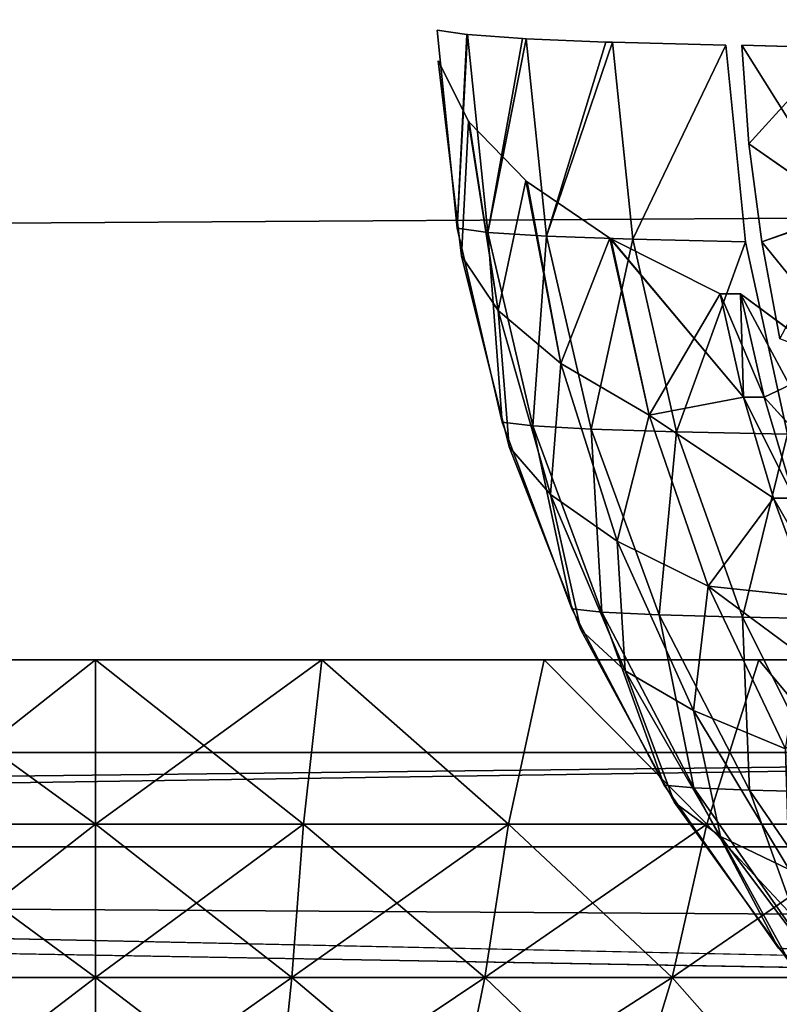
# Model space of a CAD drawing. Header units: millimetres. Extents: x -125 to 125, y -4 to 54.
# Tile 209 of 256: x 71.653 to 72.627, y -1.323 to -0.06. Entities that reach past the tile are written whole.
import ezdxf

# ---------------------------------------------------------------- set-up
doc = ezdxf.new("R2010")
doc.units = ezdxf.units.MM
doc.header["$LTSCALE"] = 65.185185
for name, color, linetype in [('10', 7, 'CONTINUOUS'), ('103', 7, 'CONTINUOUS'), ('104', 7, 'CONTINUOUS'), ('169', 7, 'CONTINUOUS'), ('171', 7, 'CONTINUOUS'), ('173', 7, 'CONTINUOUS'), ('175', 7, 'CONTINUOUS'), ('209', 7, 'CONTINUOUS'), ('210', 7, 'CONTINUOUS'), ('24', 7, 'CONTINUOUS'), ('8', 7, 'CONTINUOUS'), ('83', 7, 'CONTINUOUS'), ('84', 7, 'CONTINUOUS'), ('85', 7, 'CONTINUOUS'), ('91', 7, 'CONTINUOUS'), ('92', 7, 'CONTINUOUS'), ('95', 7, 'CONTINUOUS'), ('96', 7, 'CONTINUOUS'), ('97', 7, 'CONTINUOUS')]:
    doc.layers.add(name, color=color, linetype=linetype)

msp = doc.modelspace()

# ---------------------------------------------------------------- linework, layer by layer
at = {"layer": '10', "color": 7, "linetype": 'Continuous'}
for points in [[(123.901, 0, -124.9), (-123.8345, -1.5218, -124.8336), (-123.901, 0, -124.9), (123.901, 0, -124.9)], [(123.8345, -1.5218, -124.8336), (-123.8345, -1.5218, -124.8336), (123.901, 0, -124.9), (123.8345, -1.5218, -124.8336)]]:
    msp.add_3dface(points, dxfattribs=at)
at = {"layer": '103', "color": 7, "linetype": 'Continuous'}
for points in [[(72.7128, -0.3064, -111.0149), (72.579, -0.0927, -110.8133), (72.6988, -0.0962, -111.0327), (72.7128, -0.3064, -111.0149)], [(72.588, -0.2193, -110.8092), (72.579, -0.0927, -110.8133), (72.7128, -0.3064, -111.0149), (72.588, -0.2193, -110.8092)], [(72.6043, -0.3451, -110.8016), (72.588, -0.2193, -110.8092), (72.7128, -0.3064, -111.0149), (72.6043, -0.3451, -110.8016)], [(72.7398, -0.5125, -110.9765), (72.6043, -0.3451, -110.8016), (72.7128, -0.3064, -111.0149), (72.7398, -0.5125, -110.9765)], [(72.6277, -0.4694, -110.7906), (72.6043, -0.3451, -110.8016), (72.7398, -0.5125, -110.9765), (72.6277, -0.4694, -110.7906)]]:
    msp.add_3dface(points, dxfattribs=at)
at = {"layer": '104', "color": 7, "linetype": 'Continuous'}
for points in [[(72.5773, -0.4119, -107.5263), (72.6075, -0.5442, -107.5388), (72.6983, -0.5014, -107.3253), (72.5773, -0.4119, -107.5263)], [(72.6983, -0.5014, -107.3253), (72.6075, -0.5442, -107.5388), (72.7083, -0.6555, -107.4049), (72.6983, -0.5014, -107.3253)], [(72.6075, -0.5442, -107.5388), (72.6459, -0.674, -107.5547), (72.7083, -0.6555, -107.4049), (72.6075, -0.5442, -107.5388)]]:
    msp.add_3dface(points, dxfattribs=at)
at = {"layer": '169', "color": 7, "linetype": 'Continuous'}
for points in [[(62.823, -1, 120.2489), (74.2453, -1, 120.3086), (66.1366, -1.1213, 120.3865), (62.823, -1, 120.2489)], [(66.1366, -1.1213, 120.3865), (74.2453, -1, 120.3086), (76.9202, -1.1213, 120.4454), (66.1366, -1.1213, 120.3865)]]:
    msp.add_3dface(points, dxfattribs=at)
at = {"layer": '171', "color": 7, "linetype": 'Continuous'}
for points in [[(74.2453, -1, -120.3086), (62.823, -1, -120.2489), (63.8441, -1.1213, -120.3751), (74.2453, -1, -120.3086)], [(75.1326, -1.1213, -120.435), (74.2453, -1, -120.3086), (63.8441, -1.1213, -120.3751), (75.1326, -1.1213, -120.435)]]:
    msp.add_3dface(points, dxfattribs=at)
at = {"layer": '173', "color": 7, "linetype": 'Continuous'}
for points in [[(63.8441, -1.1213, -120.3751), (54.7257, -1.3455, -120.5847), (76.6158, -1.3455, -120.6944), (63.8441, -1.1213, -120.3751)], [(75.1326, -1.1213, -120.435), (63.8441, -1.1213, -120.3751), (76.6158, -1.3455, -120.6944), (75.1326, -1.1213, -120.435)]]:
    msp.add_3dface(points, dxfattribs=at)
at = {"layer": '175', "color": 7, "linetype": 'Continuous'}
for points in [[(66.1366, -1.1213, 120.3865), (76.6158, -1.3455, 120.6944), (54.7257, -1.3455, 120.5847), (66.1366, -1.1213, 120.3865)], [(66.1366, -1.1213, 120.3865), (76.9202, -1.1213, 120.4454), (76.6158, -1.3455, 120.6944), (66.1366, -1.1213, 120.3865)]]:
    msp.add_3dface(points, dxfattribs=at)
at = {"layer": '209', "color": 7, "linetype": 'Continuous'}
for points in [[(71.75, -1.0923, 5.1203), (71.75, -0.8814, 5.027), (72.0402, -0.8814, 5.046), (71.75, -1.0923, 5.1203)], [(71.75, -1.0923, 9.3797), (72.0169, -1.0923, 9.3629), (71.75, -0.8814, 9.473), (71.75, -1.0923, 9.3797)], [(71.75, -0.8814, 9.473), (72.0169, -1.0923, 9.3629), (72.0402, -0.8814, 9.454), (71.75, -0.8814, 9.473)], [(72.0169, -1.0923, 5.1371), (71.75, -1.0923, 5.1203), (72.0402, -0.8814, 5.046), (72.0169, -1.0923, 5.1371)], [(72.2796, -1.0923, 5.1873), (72.0169, -1.0923, 5.1371), (72.0402, -0.8814, 5.046), (72.2796, -1.0923, 5.1873)], [(72.0169, -1.0923, 9.3629), (72.2796, -1.0923, 9.3127), (72.0402, -0.8814, 9.454), (72.0169, -1.0923, 9.3629)], [(72.3254, -0.8814, 5.1027), (72.2796, -1.0923, 5.1873), (72.0402, -0.8814, 5.046), (72.3254, -0.8814, 5.1027)], [(72.0402, -0.8814, 9.454), (72.2796, -1.0923, 9.3127), (72.3254, -0.8814, 9.3973), (72.0402, -0.8814, 9.454)], [(72.534, -1.0923, 5.2699), (72.2796, -1.0923, 5.1873), (72.3254, -0.8814, 5.1027), (72.534, -1.0923, 5.2699)], [(72.2796, -1.0923, 9.3127), (72.534, -1.0923, 9.2301), (72.3254, -0.8814, 9.3973), (72.2796, -1.0923, 9.3127)], [(72.6007, -0.8814, 5.1962), (72.534, -1.0923, 5.2699), (72.3254, -0.8814, 5.1027), (72.6007, -0.8814, 5.1962)], [(72.3254, -0.8814, 9.3973), (72.534, -1.0923, 9.2301), (72.6007, -0.8814, 9.3038), (72.3254, -0.8814, 9.3973)], [(72.776, -1.0923, 5.3838), (72.534, -1.0923, 5.2699), (72.6007, -0.8814, 5.1962), (72.776, -1.0923, 5.3838)], [(72.534, -1.0923, 9.2301), (72.776, -1.0923, 9.1162), (72.6007, -0.8814, 9.3038), (72.534, -1.0923, 9.2301)], [(72.8615, -0.8814, 5.3248), (72.776, -1.0923, 5.3838), (72.6007, -0.8814, 5.1962), (72.8615, -0.8814, 5.3248)], [(72.6007, -0.8814, 9.3038), (72.776, -1.0923, 9.1162), (72.8615, -0.8814, 9.1752), (72.6007, -0.8814, 9.3038)], [(72.0017, -1.2887, 5.2574), (71.75, -1.2887, 5.2415), (72.0169, -1.0923, 5.1371), (72.0017, -1.2887, 5.2574)], [(71.75, -1.2887, 5.2415), (71.75, -1.0923, 5.1203), (72.0169, -1.0923, 5.1371), (71.75, -1.2887, 5.2415)], [(71.75, -1.2887, 9.2585), (72.0017, -1.2887, 9.2426), (71.75, -1.0923, 9.3797), (71.75, -1.2887, 9.2585)], [(71.75, -1.0923, 9.3797), (72.0017, -1.2887, 9.2426), (72.0169, -1.0923, 9.3629), (71.75, -1.0923, 9.3797)], [(72.2495, -1.2887, 5.3046), (72.0017, -1.2887, 5.2574), (72.2796, -1.0923, 5.1873), (72.2495, -1.2887, 5.3046)], [(72.2796, -1.0923, 5.1873), (72.0017, -1.2887, 5.2574), (72.0169, -1.0923, 5.1371), (72.2796, -1.0923, 5.1873)], [(72.0017, -1.2887, 9.2426), (72.2495, -1.2887, 9.1954), (72.0169, -1.0923, 9.3629), (72.0017, -1.2887, 9.2426)], [(72.0169, -1.0923, 9.3629), (72.2495, -1.2887, 9.1954), (72.2796, -1.0923, 9.3127), (72.0169, -1.0923, 9.3629)], [(72.4894, -1.2887, 5.3826), (72.2495, -1.2887, 5.3046), (72.534, -1.0923, 5.2699), (72.4894, -1.2887, 5.3826)], [(72.534, -1.0923, 5.2699), (72.2495, -1.2887, 5.3046), (72.2796, -1.0923, 5.1873), (72.534, -1.0923, 5.2699)], [(72.2495, -1.2887, 9.1954), (72.4894, -1.2887, 9.1174), (72.2796, -1.0923, 9.3127), (72.2495, -1.2887, 9.1954)], [(72.2796, -1.0923, 9.3127), (72.4894, -1.2887, 9.1174), (72.534, -1.0923, 9.2301), (72.2796, -1.0923, 9.3127)], [(72.7176, -1.2887, 5.49), (72.4894, -1.2887, 5.3826), (72.776, -1.0923, 5.3838), (72.7176, -1.2887, 5.49)], [(72.776, -1.0923, 5.3838), (72.4894, -1.2887, 5.3826), (72.534, -1.0923, 5.2699), (72.776, -1.0923, 5.3838)], [(72.4894, -1.2887, 9.1174), (72.7176, -1.2887, 9.01), (72.534, -1.0923, 9.2301), (72.4894, -1.2887, 9.1174)], [(72.534, -1.0923, 9.2301), (72.7176, -1.2887, 9.01), (72.776, -1.0923, 9.1162), (72.534, -1.0923, 9.2301)], [(71.9833, -1.4669, 5.4029), (71.75, -1.4669, 5.3882), (72.0017, -1.2887, 5.2574), (71.9833, -1.4669, 5.4029)], [(71.75, -1.4669, 5.3882), (71.75, -1.2887, 5.2415), (72.0017, -1.2887, 5.2574), (71.75, -1.4669, 5.3882)], [(71.75, -1.4669, 9.1118), (71.9833, -1.4669, 9.0971), (71.75, -1.2887, 9.2585), (71.75, -1.4669, 9.1118)], [(71.75, -1.2887, 9.2585), (71.9833, -1.4669, 9.0971), (72.0017, -1.2887, 9.2426), (71.75, -1.2887, 9.2585)], [(71.9833, -1.4669, 9.0971), (72.213, -1.4669, 9.0533), (72.0017, -1.2887, 9.2426), (71.9833, -1.4669, 9.0971)], [(72.2495, -1.2887, 5.3046), (71.9833, -1.4669, 5.4029), (72.0017, -1.2887, 5.2574), (72.2495, -1.2887, 5.3046)], [(72.213, -1.4669, 5.4467), (71.9833, -1.4669, 5.4029), (72.2495, -1.2887, 5.3046), (72.213, -1.4669, 5.4467)], [(72.0017, -1.2887, 9.2426), (72.213, -1.4669, 9.0533), (72.2495, -1.2887, 9.1954), (72.0017, -1.2887, 9.2426)], [(72.213, -1.4669, 9.0533), (72.4354, -1.4669, 8.981), (72.2495, -1.2887, 9.1954), (72.213, -1.4669, 9.0533)], [(72.4894, -1.2887, 5.3826), (72.213, -1.4669, 5.4467), (72.2495, -1.2887, 5.3046), (72.4894, -1.2887, 5.3826)], [(72.4354, -1.4669, 5.519), (72.213, -1.4669, 5.4467), (72.4894, -1.2887, 5.3826), (72.4354, -1.4669, 5.519)], [(72.2495, -1.2887, 9.1954), (72.4354, -1.4669, 8.981), (72.4894, -1.2887, 9.1174), (72.2495, -1.2887, 9.1954)], [(72.4354, -1.4669, 8.981), (72.6469, -1.4669, 8.8815), (72.4894, -1.2887, 9.1174), (72.4354, -1.4669, 8.981)], [(72.6469, -1.4669, 5.6185), (72.4354, -1.4669, 5.519), (72.7176, -1.2887, 5.49), (72.6469, -1.4669, 5.6185)], [(72.7176, -1.2887, 5.49), (72.4354, -1.4669, 5.519), (72.4894, -1.2887, 5.3826), (72.7176, -1.2887, 5.49)], [(72.4894, -1.2887, 9.1174), (72.6469, -1.4669, 8.8815), (72.7176, -1.2887, 9.01), (72.4894, -1.2887, 9.1174)]]:
    msp.add_3dface(points, dxfattribs=at)
at = {"layer": '210', "color": 7, "linetype": 'Continuous'}
for points in [[(71.75, -0.8814, 5.027), (71.4831, -1.0923, 5.1371), (71.4598, -0.8814, 5.046), (71.75, -0.8814, 5.027)], [(71.75, -1.0923, 9.3797), (71.75, -0.8814, 9.473), (71.4598, -0.8814, 9.454), (71.75, -1.0923, 9.3797)], [(71.4831, -1.0923, 9.3629), (71.75, -1.0923, 9.3797), (71.4598, -0.8814, 9.454), (71.4831, -1.0923, 9.3629)], [(71.75, -0.8814, 5.027), (71.75, -1.0923, 5.1203), (71.4831, -1.0923, 5.1371), (71.75, -0.8814, 5.027)], [(71.75, -1.2887, 9.2585), (71.75, -1.0923, 9.3797), (71.4831, -1.0923, 9.3629), (71.75, -1.2887, 9.2585)], [(71.4983, -1.2887, 9.2426), (71.75, -1.2887, 9.2585), (71.4831, -1.0923, 9.3629), (71.4983, -1.2887, 9.2426)], [(71.75, -1.0923, 5.1203), (71.4983, -1.2887, 5.2574), (71.4831, -1.0923, 5.1371), (71.75, -1.0923, 5.1203)], [(71.75, -1.0923, 5.1203), (71.75, -1.2887, 5.2415), (71.4983, -1.2887, 5.2574), (71.75, -1.0923, 5.1203)], [(71.75, -1.4669, 9.1118), (71.75, -1.2887, 9.2585), (71.4983, -1.2887, 9.2426), (71.75, -1.4669, 9.1118)], [(71.5167, -1.4669, 9.0971), (71.75, -1.4669, 9.1118), (71.4983, -1.2887, 9.2426), (71.5167, -1.4669, 9.0971)], [(71.75, -1.2887, 5.2415), (71.5167, -1.4669, 5.4029), (71.4983, -1.2887, 5.2574), (71.75, -1.2887, 5.2415)], [(71.75, -1.2887, 5.2415), (71.75, -1.4669, 5.3882), (71.5167, -1.4669, 5.4029), (71.75, -1.2887, 5.2415)]]:
    msp.add_3dface(points, dxfattribs=at)
at = {"layer": '24', "color": 7, "linetype": 'Continuous'}
for points in [[(-120.6472, -1, 119.9336), (-120.5476, -1, 108.5117), (120.6472, -1, 119.9336), (-120.6472, -1, 119.9336)], [(120.64, -1, 120.0631), (-120.6472, -1, 119.9336), (120.6472, -1, 119.9336), (120.64, -1, 120.0631)], [(120.64, -1, 120.0631), (5.7112, -1, 120.0995), (-120.6472, -1, 119.9336), (120.64, -1, 120.0631)], [(-120.5476, -1, -108.5117), (-120.6472, -1, -119.9336), (120.5476, -1, -108.5117), (-120.5476, -1, -108.5117)], [(120.6472, -1, -119.9336), (-120.6472, -1, -119.9336), (-120.64, -1, -120.0631), (120.6472, -1, -119.9336)], [(120.5476, -1, -108.5117), (-120.6472, -1, -119.9336), (120.6472, -1, -119.9336), (120.5476, -1, -108.5117)], [(-120.64, -1, -120.0631), (-5.7112, -1, -120.0995), (120.6472, -1, -119.9336), (-120.64, -1, -120.0631)], [(-120.5476, -1, 108.5117), (-120.458, -1, 97.0896), (120.5476, -1, 108.5117), (-120.5476, -1, 108.5117)], [(120.6472, -1, 119.9336), (-120.5476, -1, 108.5117), (120.5476, -1, 108.5117), (120.6472, -1, 119.9336)], [(120.458, -1, -97.0896), (-120.5476, -1, -108.5117), (120.5476, -1, -108.5117), (120.458, -1, -97.0896)], [(-120.458, -1, -97.0896), (-120.5476, -1, -108.5117), (120.458, -1, -97.0896), (-120.458, -1, -97.0896)], [(120.5476, -1, 108.5117), (-120.458, -1, 97.0896), (120.458, -1, 97.0896), (120.5476, -1, 108.5117)], [(-120.458, -1, 97.0896), (-120.3783, -1, 85.6675), (120.458, -1, 97.0896), (-120.458, -1, 97.0896)], [(120.3783, -1, -85.6675), (-120.458, -1, -97.0896), (120.458, -1, -97.0896), (120.3783, -1, -85.6675)], [(-120.3783, -1, -85.6675), (-120.458, -1, -97.0896), (120.3783, -1, -85.6675), (-120.3783, -1, -85.6675)], [(120.458, -1, 97.0896), (-120.3783, -1, 85.6675), (120.3783, -1, 85.6675), (120.458, -1, 97.0896)], [(-120.3783, -1, 85.6675), (-120.3086, -1, 74.2453), (120.3783, -1, 85.6675), (-120.3783, -1, 85.6675)], [(120.3086, -1, -74.2453), (-120.3783, -1, -85.6675), (120.3783, -1, -85.6675), (120.3086, -1, -74.2453)], [(-120.3086, -1, -74.2453), (-120.3783, -1, -85.6675), (120.3086, -1, -74.2453), (-120.3086, -1, -74.2453)], [(120.2489, -1, -62.823), (-120.3086, -1, -74.2453), (120.3086, -1, -74.2453), (120.2489, -1, -62.823)], [(-120.2489, -1, -62.823), (-120.3086, -1, -74.2453), (120.2489, -1, -62.823), (-120.2489, -1, -62.823)], [(120.3783, -1, 85.6675), (-120.3086, -1, 74.2453), (120.3086, -1, 74.2453), (120.3783, -1, 85.6675)], [(-120.3086, -1, 74.2453), (-120.2489, -1, 62.823), (120.3086, -1, 74.2453), (-120.3086, -1, 74.2453)], [(120.1991, -1, -51.4007), (-120.2489, -1, -62.823), (120.2489, -1, -62.823), (120.1991, -1, -51.4007)], [(-120.1991, -1, -51.4007), (-120.2489, -1, -62.823), (120.1991, -1, -51.4007), (-120.1991, -1, -51.4007)], [(120.3086, -1, 74.2453), (-120.2489, -1, 62.823), (120.2489, -1, 62.823), (120.3086, -1, 74.2453)], [(-120.2489, -1, 62.823), (-120.1991, -1, 51.4007), (120.2489, -1, 62.823), (-120.2489, -1, 62.823)], [(120.1592, -1, -39.9784), (-120.1991, -1, -51.4007), (120.1991, -1, -51.4007), (120.1592, -1, -39.9784)], [(-120.1592, -1, -39.9784), (-120.1991, -1, -51.4007), (120.1592, -1, -39.9784), (-120.1592, -1, -39.9784)], [(120.2489, -1, 62.823), (-120.1991, -1, 51.4007), (120.1991, -1, 51.4007), (120.2489, -1, 62.823)], [(-120.1991, -1, 51.4007), (-120.1592, -1, 39.9784), (120.1991, -1, 51.4007), (-120.1991, -1, 51.4007)], [(-120.1294, -1, -28.556), (-120.1592, -1, -39.9784), (120.1294, -1, -28.556), (-120.1294, -1, -28.556)], [(120.1294, -1, -28.556), (-120.1592, -1, -39.9784), (120.1592, -1, -39.9784), (120.1294, -1, -28.556)], [(120.1991, -1, 51.4007), (-120.1592, -1, 39.9784), (120.1592, -1, 39.9784), (120.1991, -1, 51.4007)], [(-120.1592, -1, 39.9784), (-120.1294, -1, 28.556), (120.1592, -1, 39.9784), (-120.1592, -1, 39.9784)], [(120.1095, -1, -17.1336), (-120.1294, -1, -28.556), (120.1294, -1, -28.556), (120.1095, -1, -17.1336)], [(-120.1095, -1, -17.1336), (-120.1294, -1, -28.556), (120.1095, -1, -17.1336), (-120.1095, -1, -17.1336)], [(120.1592, -1, 39.9784), (-120.1294, -1, 28.556), (120.1294, -1, 28.556), (120.1592, -1, 39.9784)], [(-120.1294, -1, 28.556), (-120.1095, -1, 17.1336), (120.1294, -1, 28.556), (-120.1294, -1, 28.556)], [(120.0995, -1, -5.7112), (-120.1095, -1, -17.1336), (120.1095, -1, -17.1336), (120.0995, -1, -5.7112)], [(-120.0995, -1, -5.7112), (-120.1095, -1, -17.1336), (120.0995, -1, -5.7112), (-120.0995, -1, -5.7112)], [(120.1294, -1, 28.556), (-120.1095, -1, 17.1336), (120.1095, -1, 17.1336), (120.1294, -1, 28.556)], [(-120.1095, -1, 17.1336), (-120.0995, -1, 5.7112), (120.1095, -1, 17.1336), (-120.1095, -1, 17.1336)], [(-120.0995, -1, 5.7112), (-120.0995, -1, -5.7112), (120.0995, -1, 5.7112), (-120.0995, -1, 5.7112)], [(120.0995, -1, 5.7112), (-120.0995, -1, -5.7112), (120.0995, -1, -5.7112), (120.0995, -1, 5.7112)], [(120.1095, -1, 17.1336), (-120.0995, -1, 5.7112), (120.0995, -1, 5.7112), (120.1095, -1, 17.1336)], [(-5.7112, -1, -120.0995), (5.7112, -1, -120.0995), (120.6472, -1, -119.9336), (-5.7112, -1, -120.0995)], [(5.7112, -1, -120.0995), (17.1336, -1, -120.1095), (120.6472, -1, -119.9336), (5.7112, -1, -120.0995)], [(5.7112, -1, 120.0995), (120.64, -1, 120.0631), (17.1336, -1, 120.1095), (5.7112, -1, 120.0995)], [(120.64, -1, -120.0631), (120.6472, -1, -119.9336), (17.1336, -1, -120.1095), (120.64, -1, -120.0631)], [(28.556, -1, -120.1294), (120.64, -1, -120.0631), (17.1336, -1, -120.1095), (28.556, -1, -120.1294)], [(17.1336, -1, 120.1095), (120.64, -1, 120.0631), (28.556, -1, 120.1294), (17.1336, -1, 120.1095)], [(39.9784, -1, -120.1592), (120.64, -1, -120.0631), (28.556, -1, -120.1294), (39.9784, -1, -120.1592)], [(39.9784, -1, 120.1592), (28.556, -1, 120.1294), (120.6185, -1, 120.1744), (39.9784, -1, 120.1592)], [(120.6185, -1, 120.1744), (28.556, -1, 120.1294), (120.64, -1, 120.0631), (120.6185, -1, 120.1744)], [(51.4007, -1, -120.1991), (120.6185, -1, -120.1744), (39.9784, -1, -120.1592), (51.4007, -1, -120.1991)], [(120.6185, -1, -120.1744), (120.64, -1, -120.0631), (39.9784, -1, -120.1592), (120.6185, -1, -120.1744)], [(51.4007, -1, 120.1991), (39.9784, -1, 120.1592), (120.6185, -1, 120.1744), (51.4007, -1, 120.1991)], [(62.823, -1, -120.2489), (120.6185, -1, -120.1744), (51.4007, -1, -120.1991), (62.823, -1, -120.2489)], [(62.823, -1, 120.2489), (51.4007, -1, 120.1991), (120.5851, -1, 120.2708), (62.823, -1, 120.2489)], [(120.5851, -1, 120.2708), (51.4007, -1, 120.1991), (120.6185, -1, 120.1744), (120.5851, -1, 120.2708)], [(120.5851, -1, -120.2708), (120.6185, -1, -120.1744), (62.823, -1, -120.2489), (120.5851, -1, -120.2708)], [(74.2453, -1, -120.3086), (120.5851, -1, -120.2708), (62.823, -1, -120.2489), (74.2453, -1, -120.3086)], [(74.2453, -1, 120.3086), (62.823, -1, 120.2489), (120.5851, -1, 120.2708), (74.2453, -1, 120.3086)]]:
    msp.add_3dface(points, dxfattribs=at)
at = {"layer": '8', "color": 7, "linetype": 'Continuous'}
for points in [[(-123.8345, -1.5218, 124.8336), (123.8345, -1.5218, 124.8336), (-123.901, 0, 124.9), (-123.8345, -1.5218, 124.8336)], [(-123.901, 0, 124.9), (123.8345, -1.5218, 124.8336), (123.901, 0, 124.9), (-123.901, 0, 124.9)]]:
    msp.add_3dface(points, dxfattribs=at)
at = {"layer": '83', "color": 7, "linetype": 'Continuous'}
for points in [[(72.5509, -0.4119, 107.5902), (72.5773, -0.4119, 107.5263), (72.6075, -0.5442, 107.5388), (72.5509, -0.4119, 107.5902)], [(72.5811, -0.5442, 107.6027), (72.5509, -0.4119, 107.5902), (72.6075, -0.5442, 107.5388), (72.5811, -0.5442, 107.6027)], [(72.6194, -0.674, 107.6186), (72.5811, -0.5442, 107.6027), (72.6459, -0.674, 107.5547), (72.6194, -0.674, 107.6186)], [(72.6459, -0.674, 107.5547), (72.5811, -0.5442, 107.6027), (72.6075, -0.5442, 107.5388), (72.6459, -0.674, 107.5547)], [(72.6659, -0.8007, 107.6378), (72.6194, -0.674, 107.6186), (72.6923, -0.8007, 107.5739), (72.6659, -0.8007, 107.6378)], [(72.6923, -0.8007, 107.5739), (72.6194, -0.674, 107.6186), (72.6459, -0.674, 107.5547), (72.6923, -0.8007, 107.5739)]]:
    msp.add_3dface(points, dxfattribs=at)
at = {"layer": '84', "color": 7, "linetype": 'Continuous'}
for points in [[(72.1893, -0.1128, 109.0402), (72.2283, -0.1903, 108.6686), (72.2194, -0.3632, 109.0416), (72.1893, -0.1128, 109.0402)], [(72.2283, -0.1903, 108.6686), (72.2663, -0.433, 108.6736), (72.2194, -0.3632, 109.0416), (72.2283, -0.1903, 108.6686)], [(72.2283, -0.1903, 108.6686), (72.2294, -0.1918, 108.6614), (72.2663, -0.433, 108.6736), (72.2283, -0.1903, 108.6686)], [(72.2294, -0.1918, 108.6614), (72.3018, -0.2665, 108.3005), (72.2663, -0.433, 108.6736), (72.2294, -0.1918, 108.6614)], [(72.3018, -0.2665, 108.3005), (72.3468, -0.5014, 108.3104), (72.2663, -0.433, 108.6736), (72.3018, -0.2665, 108.3005)], [(72.3018, -0.2665, 108.3005), (72.3037, -0.2681, 108.2929), (72.3468, -0.5014, 108.3104), (72.3018, -0.2665, 108.3005)], [(72.3037, -0.2681, 108.2929), (72.4096, -0.3406, 107.9399), (72.3468, -0.5014, 108.3104), (72.3037, -0.2681, 108.2929)], [(72.4096, -0.3406, 107.9399), (72.4602, -0.5676, 107.9558), (72.3468, -0.5014, 108.3104), (72.4096, -0.3406, 107.9399)], [(72.4096, -0.3406, 107.9399), (72.5811, -0.5442, 107.6027), (72.4602, -0.5676, 107.9558), (72.4096, -0.3406, 107.9399)], [(72.4109, -0.3413, 107.9364), (72.5811, -0.5442, 107.6027), (72.4096, -0.3406, 107.9399), (72.4109, -0.3413, 107.9364)], [(72.5509, -0.4119, 107.5902), (72.5811, -0.5442, 107.6027), (72.4109, -0.3413, 107.9364), (72.5509, -0.4119, 107.5902)], [(72.2194, -0.3632, 109.0416), (72.2663, -0.433, 108.6736), (72.2807, -0.6079, 109.0444), (72.2194, -0.3632, 109.0416)], [(72.2663, -0.433, 108.6736), (72.3468, -0.5014, 108.3104), (72.3336, -0.6692, 108.6825), (72.2663, -0.433, 108.6736)], [(72.2663, -0.433, 108.6736), (72.3336, -0.6692, 108.6825), (72.2807, -0.6079, 109.0444), (72.2663, -0.433, 108.6736)], [(72.3468, -0.5014, 108.3104), (72.4188, -0.7291, 108.3263), (72.3336, -0.6692, 108.6825), (72.3468, -0.5014, 108.3104)], [(72.3468, -0.5014, 108.3104), (72.4602, -0.5676, 107.9558), (72.4188, -0.7291, 108.3263), (72.3468, -0.5014, 108.3104)], [(72.5811, -0.5442, 107.6027), (72.6194, -0.674, 107.6186), (72.4602, -0.5676, 107.9558), (72.5811, -0.5442, 107.6027)], [(72.4602, -0.5676, 107.9558), (72.5357, -0.7869, 107.9794), (72.4188, -0.7291, 108.3263), (72.4602, -0.5676, 107.9558)], [(72.4602, -0.5676, 107.9558), (72.6194, -0.674, 107.6186), (72.5357, -0.7869, 107.9794), (72.4602, -0.5676, 107.9558)], [(72.2807, -0.6079, 109.0444), (72.3336, -0.6692, 108.6825), (72.3722, -0.8429, 109.0487), (72.2807, -0.6079, 109.0444)], [(72.3336, -0.6692, 108.6825), (72.4188, -0.7291, 108.3263), (72.4291, -0.8953, 108.6951), (72.3336, -0.6692, 108.6825)], [(72.3336, -0.6692, 108.6825), (72.4291, -0.8953, 108.6951), (72.3722, -0.8429, 109.0487), (72.3336, -0.6692, 108.6825)], [(72.6194, -0.674, 107.6186), (72.6659, -0.8007, 107.6378), (72.5357, -0.7869, 107.9794), (72.6194, -0.674, 107.6186)], [(72.4188, -0.7291, 108.3263), (72.5169, -0.9464, 108.3479), (72.4291, -0.8953, 108.6951), (72.4188, -0.7291, 108.3263)], [(72.4188, -0.7291, 108.3263), (72.5357, -0.7869, 107.9794), (72.5169, -0.9464, 108.3479), (72.4188, -0.7291, 108.3263)], [(72.5357, -0.7869, 107.9794), (72.635, -0.9956, 108.0106), (72.5169, -0.9464, 108.3479), (72.5357, -0.7869, 107.9794)], [(72.5357, -0.7869, 107.9794), (72.7203, -0.9237, 107.6602), (72.635, -0.9956, 108.0106), (72.5357, -0.7869, 107.9794)], [(72.6659, -0.8007, 107.6378), (72.7203, -0.9237, 107.6602), (72.5357, -0.7869, 107.9794), (72.6659, -0.8007, 107.6378)], [(72.3722, -0.8429, 109.0487), (72.4291, -0.8953, 108.6951), (72.4926, -1.0644, 109.0542), (72.3722, -0.8429, 109.0487)], [(72.4291, -0.8953, 108.6951), (72.5169, -0.9464, 108.3479), (72.5513, -1.1079, 108.7112), (72.4291, -0.8953, 108.6951)], [(72.4291, -0.8953, 108.6951), (72.5513, -1.1079, 108.7112), (72.4926, -1.0644, 109.0542), (72.4291, -0.8953, 108.6951)], [(72.5169, -0.9464, 108.3479), (72.6397, -1.1501, 108.3749), (72.5513, -1.1079, 108.7112), (72.5169, -0.9464, 108.3479)], [(72.5169, -0.9464, 108.3479), (72.635, -0.9956, 108.0106), (72.6397, -1.1501, 108.3749), (72.5169, -0.9464, 108.3479)], [(72.4926, -1.0644, 109.0542), (72.5513, -1.1079, 108.7112), (72.6399, -1.2691, 109.0611), (72.4926, -1.0644, 109.0542)], [(72.5513, -1.1079, 108.7112), (72.6985, -1.3038, 108.7306), (72.6399, -1.2691, 109.0611), (72.5513, -1.1079, 108.7112)], [(72.5513, -1.1079, 108.7112), (72.6397, -1.1501, 108.3749), (72.6985, -1.3038, 108.7306), (72.5513, -1.1079, 108.7112)]]:
    msp.add_3dface(points, dxfattribs=at)
at = {"layer": '85', "color": 7, "linetype": 'Continuous'}
for points in [[(72.2262, -0.0793, 109.6657), (72.1883, -0.0734, 109.2893), (72.2139, -0.3276, 109.288), (72.2262, -0.0793, 109.6657)], [(72.2531, -0.333, 109.667), (72.227, -0.0793, 109.6709), (72.2139, -0.3276, 109.288), (72.2531, -0.333, 109.667)], [(72.227, -0.0793, 109.6709), (72.2262, -0.0793, 109.6657), (72.2139, -0.3276, 109.288), (72.227, -0.0793, 109.6709)], [(72.227, -0.0793, 109.6709), (72.2531, -0.333, 109.667), (72.2976, -0.0844, 110.0288), (72.227, -0.0793, 109.6709)], [(72.2976, -0.0844, 110.0288), (72.2531, -0.333, 109.667), (72.3022, -0.0846, 110.0473), (72.2976, -0.0844, 110.0288)], [(72.3022, -0.0846, 110.0473), (72.2531, -0.333, 109.667), (72.3284, -0.3377, 110.0408), (72.3022, -0.0846, 110.0473)], [(72.3022, -0.0846, 110.0473), (72.3284, -0.3377, 110.0408), (72.4046, -0.0888, 110.3905), (72.3022, -0.0846, 110.0473)], [(72.4046, -0.0888, 110.3905), (72.3284, -0.3377, 110.0408), (72.413, -0.0891, 110.4145), (72.4046, -0.0888, 110.3905)], [(72.413, -0.0891, 110.4145), (72.3284, -0.3377, 110.0408), (72.439, -0.3418, 110.4057), (72.413, -0.0891, 110.4145)], [(72.413, -0.0891, 110.4145), (72.439, -0.3418, 110.4057), (72.5584, -0.0927, 110.7691), (72.413, -0.0891, 110.4145)], [(72.5584, -0.0927, 110.7691), (72.439, -0.3418, 110.4057), (72.5836, -0.3451, 110.7573), (72.5584, -0.0927, 110.7691)], [(72.2717, -0.5765, 109.2849), (72.2531, -0.333, 109.667), (72.2139, -0.3276, 109.288), (72.2717, -0.5765, 109.2849)], [(72.3108, -0.5812, 109.6583), (72.2531, -0.333, 109.667), (72.2717, -0.5765, 109.2849), (72.3108, -0.5812, 109.6583)], [(72.2531, -0.333, 109.667), (72.3108, -0.5812, 109.6583), (72.3284, -0.3377, 110.0408), (72.2531, -0.333, 109.667)], [(72.3284, -0.3377, 110.0408), (72.3108, -0.5812, 109.6583), (72.3855, -0.5854, 110.0266), (72.3284, -0.3377, 110.0408)], [(72.3284, -0.3377, 110.0408), (72.3855, -0.5854, 110.0266), (72.439, -0.3418, 110.4057), (72.3284, -0.3377, 110.0408)], [(72.439, -0.3418, 110.4057), (72.3855, -0.5854, 110.0266), (72.4949, -0.589, 110.3859), (72.439, -0.3418, 110.4057)], [(72.439, -0.3418, 110.4057), (72.4949, -0.589, 110.3859), (72.5836, -0.3451, 110.7573), (72.439, -0.3418, 110.4057)], [(72.5836, -0.3451, 110.7573), (72.4949, -0.589, 110.3859), (72.6376, -0.5919, 110.7321), (72.5836, -0.3451, 110.7573)], [(72.3607, -0.8159, 109.2803), (72.3108, -0.5812, 109.6583), (72.2717, -0.5765, 109.2849), (72.3607, -0.8159, 109.2803)], [(72.3994, -0.82, 109.6451), (72.3108, -0.5812, 109.6583), (72.3607, -0.8159, 109.2803), (72.3994, -0.82, 109.6451)], [(72.3108, -0.5812, 109.6583), (72.3994, -0.82, 109.6451), (72.3855, -0.5854, 110.0266), (72.3108, -0.5812, 109.6583)], [(72.3855, -0.5854, 110.0266), (72.4727, -0.8236, 110.0048), (72.4949, -0.589, 110.3859), (72.3855, -0.5854, 110.0266)], [(72.3855, -0.5854, 110.0266), (72.3994, -0.82, 109.6451), (72.4727, -0.8236, 110.0048), (72.3855, -0.5854, 110.0266)], [(72.4949, -0.589, 110.3859), (72.4727, -0.8236, 110.0048), (72.5799, -0.8267, 110.3558), (72.4949, -0.589, 110.3859)], [(72.4949, -0.589, 110.3859), (72.5799, -0.8267, 110.3558), (72.6376, -0.5919, 110.7321), (72.4949, -0.589, 110.3859)], [(72.6376, -0.5919, 110.7321), (72.5799, -0.8267, 110.3558), (72.7195, -0.8292, 110.6939), (72.6376, -0.5919, 110.7321)], [(72.4794, -1.0421, 109.274), (72.3994, -0.82, 109.6451), (72.3607, -0.8159, 109.2803), (72.4794, -1.0421, 109.274)], [(72.5172, -1.0455, 109.6274), (72.3994, -0.82, 109.6451), (72.4794, -1.0421, 109.274), (72.5172, -1.0455, 109.6274)], [(72.3994, -0.82, 109.6451), (72.5172, -1.0455, 109.6274), (72.4727, -0.8236, 110.0048), (72.3994, -0.82, 109.6451)], [(72.4727, -0.8236, 110.0048), (72.5885, -1.0484, 109.9759), (72.5799, -0.8267, 110.3558), (72.4727, -0.8236, 110.0048)], [(72.4727, -0.8236, 110.0048), (72.5172, -1.0455, 109.6274), (72.5885, -1.0484, 109.9759), (72.4727, -0.8236, 110.0048)], [(72.5799, -0.8267, 110.3558), (72.5885, -1.0484, 109.9759), (72.6926, -1.051, 110.3159), (72.5799, -0.8267, 110.3558)], [(72.5799, -0.8267, 110.3558), (72.6926, -1.051, 110.3159), (72.7195, -0.8292, 110.6939), (72.5799, -0.8267, 110.3558)], [(72.626, -1.2512, 109.2663), (72.5172, -1.0455, 109.6274), (72.4794, -1.0421, 109.274), (72.626, -1.2512, 109.2663)], [(72.6625, -1.2539, 109.6057), (72.5172, -1.0455, 109.6274), (72.626, -1.2512, 109.2663), (72.6625, -1.2539, 109.6057)], [(72.5172, -1.0455, 109.6274), (72.6625, -1.2539, 109.6057), (72.5885, -1.0484, 109.9759), (72.5172, -1.0455, 109.6274)], [(72.5885, -1.0484, 109.9759), (72.7311, -1.2563, 109.9403), (72.6926, -1.051, 110.3159), (72.5885, -1.0484, 109.9759)], [(72.5885, -1.0484, 109.9759), (72.6625, -1.2539, 109.6057), (72.7311, -1.2563, 109.9403), (72.5885, -1.0484, 109.9759)], [(72.798, -1.4399, 109.2572), (72.6625, -1.2539, 109.6057), (72.626, -1.2512, 109.2663), (72.798, -1.4399, 109.2572)]]:
    msp.add_3dface(points, dxfattribs=at)
at = {"layer": '91', "color": 7, "linetype": 'Continuous'}
for points in [[(72.6997, -0.0962, 111.0342), (72.579, -0.0927, 110.8133), (72.588, -0.2193, 110.8092), (72.6997, -0.0962, 111.0342)], [(72.7138, -0.3073, 111.0163), (72.6997, -0.0962, 111.0342), (72.588, -0.2193, 110.8092), (72.7138, -0.3073, 111.0163)], [(72.6043, -0.3451, 110.8016), (72.7138, -0.3073, 111.0163), (72.588, -0.2193, 110.8092), (72.6043, -0.3451, 110.8016)], [(72.6277, -0.4694, 110.7906), (72.7138, -0.3073, 111.0163), (72.6043, -0.3451, 110.8016), (72.6277, -0.4694, 110.7906)]]:
    msp.add_3dface(points, dxfattribs=at)
at = {"layer": '92', "color": 7, "linetype": 'Continuous'}
for points in [[(72.6075, -0.5442, 107.5388), (72.5773, -0.4119, 107.5263), (72.7072, -0.654, 107.4058), (72.6075, -0.5442, 107.5388)], [(72.5773, -0.4119, 107.5263), (72.6974, -0.5008, 107.3267), (72.7072, -0.654, 107.4058), (72.5773, -0.4119, 107.5263)], [(72.6459, -0.674, 107.5547), (72.6075, -0.5442, 107.5388), (72.7072, -0.654, 107.4058), (72.6459, -0.674, 107.5547)]]:
    msp.add_3dface(points, dxfattribs=at)
at = {"layer": '95', "color": 7, "linetype": 'Continuous'}
for points in [[(72.5811, -0.5442, -107.6027), (72.5773, -0.4119, -107.5263), (72.5509, -0.4119, -107.5902), (72.5811, -0.5442, -107.6027)], [(72.6075, -0.5442, -107.5388), (72.5773, -0.4119, -107.5263), (72.5811, -0.5442, -107.6027), (72.6075, -0.5442, -107.5388)], [(72.6194, -0.674, -107.6186), (72.6459, -0.674, -107.5547), (72.5811, -0.5442, -107.6027), (72.6194, -0.674, -107.6186)], [(72.6459, -0.674, -107.5547), (72.6075, -0.5442, -107.5388), (72.5811, -0.5442, -107.6027), (72.6459, -0.674, -107.5547)], [(72.6923, -0.8007, -107.5739), (72.6459, -0.674, -107.5547), (72.6194, -0.674, -107.6186), (72.6923, -0.8007, -107.5739)], [(72.6659, -0.8007, -107.6378), (72.6923, -0.8007, -107.5739), (72.6194, -0.674, -107.6186), (72.6659, -0.8007, -107.6378)]]:
    msp.add_3dface(points, dxfattribs=at)
at = {"layer": '96', "color": 7, "linetype": 'Continuous'}
for points in [[(72.2194, -0.3632, -109.0416), (72.2283, -0.1903, -108.6686), (72.1893, -0.1128, -109.0402), (72.2194, -0.3632, -109.0416)], [(72.2663, -0.433, -108.6736), (72.2283, -0.1903, -108.6686), (72.2194, -0.3632, -109.0416), (72.2663, -0.433, -108.6736)], [(72.2283, -0.1903, -108.6686), (72.2663, -0.433, -108.6736), (72.2294, -0.1918, -108.6614), (72.2283, -0.1903, -108.6686)], [(72.2663, -0.433, -108.6736), (72.3018, -0.2665, -108.3005), (72.2294, -0.1918, -108.6614), (72.2663, -0.433, -108.6736)], [(72.3468, -0.5014, -108.3104), (72.3018, -0.2665, -108.3005), (72.2663, -0.433, -108.6736), (72.3468, -0.5014, -108.3104)], [(72.3018, -0.2665, -108.3005), (72.3468, -0.5014, -108.3104), (72.3037, -0.2681, -108.2929), (72.3018, -0.2665, -108.3005)], [(72.3468, -0.5014, -108.3104), (72.4096, -0.3406, -107.9399), (72.3037, -0.2681, -108.2929), (72.3468, -0.5014, -108.3104)], [(72.4602, -0.5676, -107.9558), (72.4096, -0.3406, -107.9399), (72.3468, -0.5014, -108.3104), (72.4602, -0.5676, -107.9558)], [(72.4096, -0.3406, -107.9399), (72.4602, -0.5676, -107.9558), (72.4109, -0.3413, -107.9364), (72.4096, -0.3406, -107.9399)], [(72.4602, -0.5676, -107.9558), (72.5509, -0.4119, -107.5902), (72.4109, -0.3413, -107.9364), (72.4602, -0.5676, -107.9558)], [(72.2807, -0.6079, -109.0444), (72.2663, -0.433, -108.6736), (72.2194, -0.3632, -109.0416), (72.2807, -0.6079, -109.0444)], [(72.5811, -0.5442, -107.6027), (72.5509, -0.4119, -107.5902), (72.4602, -0.5676, -107.9558), (72.5811, -0.5442, -107.6027)], [(72.3336, -0.6692, -108.6825), (72.3468, -0.5014, -108.3104), (72.2663, -0.433, -108.6736), (72.3336, -0.6692, -108.6825)], [(72.3336, -0.6692, -108.6825), (72.2663, -0.433, -108.6736), (72.2807, -0.6079, -109.0444), (72.3336, -0.6692, -108.6825)], [(72.4188, -0.7291, -108.3263), (72.3468, -0.5014, -108.3104), (72.3336, -0.6692, -108.6825), (72.4188, -0.7291, -108.3263)], [(72.4188, -0.7291, -108.3263), (72.4602, -0.5676, -107.9558), (72.3468, -0.5014, -108.3104), (72.4188, -0.7291, -108.3263)], [(72.6194, -0.674, -107.6186), (72.5811, -0.5442, -107.6027), (72.4602, -0.5676, -107.9558), (72.6194, -0.674, -107.6186)], [(72.5357, -0.7869, -107.9794), (72.4602, -0.5676, -107.9558), (72.4188, -0.7291, -108.3263), (72.5357, -0.7869, -107.9794)], [(72.5357, -0.7869, -107.9794), (72.6194, -0.674, -107.6186), (72.4602, -0.5676, -107.9558), (72.5357, -0.7869, -107.9794)], [(72.3722, -0.8429, -109.0487), (72.3336, -0.6692, -108.6825), (72.2807, -0.6079, -109.0444), (72.3722, -0.8429, -109.0487)], [(72.4291, -0.8953, -108.6951), (72.4188, -0.7291, -108.3263), (72.3336, -0.6692, -108.6825), (72.4291, -0.8953, -108.6951)], [(72.4291, -0.8953, -108.6951), (72.3336, -0.6692, -108.6825), (72.3722, -0.8429, -109.0487), (72.4291, -0.8953, -108.6951)], [(72.6659, -0.8007, -107.6378), (72.6194, -0.674, -107.6186), (72.5357, -0.7869, -107.9794), (72.6659, -0.8007, -107.6378)], [(72.5169, -0.9464, -108.3479), (72.4188, -0.7291, -108.3263), (72.4291, -0.8953, -108.6951), (72.5169, -0.9464, -108.3479)], [(72.5169, -0.9464, -108.3479), (72.5357, -0.7869, -107.9794), (72.4188, -0.7291, -108.3263), (72.5169, -0.9464, -108.3479)], [(72.635, -0.9956, -108.0106), (72.5357, -0.7869, -107.9794), (72.5169, -0.9464, -108.3479), (72.635, -0.9956, -108.0106)], [(72.635, -0.9956, -108.0106), (72.6659, -0.8007, -107.6378), (72.5357, -0.7869, -107.9794), (72.635, -0.9956, -108.0106)], [(72.4926, -1.0644, -109.0542), (72.4291, -0.8953, -108.6951), (72.3722, -0.8429, -109.0487), (72.4926, -1.0644, -109.0542)], [(72.5513, -1.1079, -108.7112), (72.5169, -0.9464, -108.3479), (72.4291, -0.8953, -108.6951), (72.5513, -1.1079, -108.7112)], [(72.5513, -1.1079, -108.7112), (72.4291, -0.8953, -108.6951), (72.4926, -1.0644, -109.0542), (72.5513, -1.1079, -108.7112)], [(72.6397, -1.1501, -108.3749), (72.635, -0.9956, -108.0106), (72.5169, -0.9464, -108.3479), (72.6397, -1.1501, -108.3749)], [(72.6397, -1.1501, -108.3749), (72.5169, -0.9464, -108.3479), (72.5513, -1.1079, -108.7112), (72.6397, -1.1501, -108.3749)], [(72.6399, -1.2691, -109.0611), (72.5513, -1.1079, -108.7112), (72.4926, -1.0644, -109.0542), (72.6399, -1.2691, -109.0611)], [(72.6985, -1.3038, -108.7306), (72.6397, -1.1501, -108.3749), (72.5513, -1.1079, -108.7112), (72.6985, -1.3038, -108.7306)], [(72.6985, -1.3038, -108.7306), (72.5513, -1.1079, -108.7112), (72.6399, -1.2691, -109.0611), (72.6985, -1.3038, -108.7306)]]:
    msp.add_3dface(points, dxfattribs=at)
at = {"layer": '97', "color": 7, "linetype": 'Continuous'}
for points in [[(72.2139, -0.3276, -109.288), (72.1883, -0.0734, -109.2893), (72.2262, -0.0793, -109.6657), (72.2139, -0.3276, -109.288)], [(72.227, -0.0793, -109.6709), (72.2139, -0.3276, -109.288), (72.2262, -0.0793, -109.6657), (72.227, -0.0793, -109.6709)], [(72.2531, -0.333, -109.667), (72.2139, -0.3276, -109.288), (72.227, -0.0793, -109.6709), (72.2531, -0.333, -109.667)], [(72.2531, -0.333, -109.667), (72.227, -0.0793, -109.6709), (72.2976, -0.0844, -110.0288), (72.2531, -0.333, -109.667)], [(72.2531, -0.333, -109.667), (72.2976, -0.0844, -110.0288), (72.3022, -0.0846, -110.0473), (72.2531, -0.333, -109.667)], [(72.3284, -0.3377, -110.0408), (72.2531, -0.333, -109.667), (72.3022, -0.0846, -110.0473), (72.3284, -0.3377, -110.0408)], [(72.3284, -0.3377, -110.0408), (72.3022, -0.0846, -110.0473), (72.4046, -0.0888, -110.3905), (72.3284, -0.3377, -110.0408)], [(72.3284, -0.3377, -110.0408), (72.4046, -0.0888, -110.3905), (72.413, -0.0891, -110.4145), (72.3284, -0.3377, -110.0408)], [(72.439, -0.3418, -110.4057), (72.3284, -0.3377, -110.0408), (72.413, -0.0891, -110.4145), (72.439, -0.3418, -110.4057)], [(72.439, -0.3418, -110.4057), (72.413, -0.0891, -110.4145), (72.5584, -0.0927, -110.7691), (72.439, -0.3418, -110.4057)], [(72.439, -0.3418, -110.4057), (72.5584, -0.0927, -110.7691), (72.5836, -0.3451, -110.7573), (72.439, -0.3418, -110.4057)], [(72.2717, -0.5765, -109.2849), (72.2139, -0.3276, -109.288), (72.2531, -0.333, -109.667), (72.2717, -0.5765, -109.2849)], [(72.3108, -0.5812, -109.6583), (72.2717, -0.5765, -109.2849), (72.2531, -0.333, -109.667), (72.3108, -0.5812, -109.6583)], [(72.3108, -0.5812, -109.6583), (72.2531, -0.333, -109.667), (72.3284, -0.3377, -110.0408), (72.3108, -0.5812, -109.6583)], [(72.3855, -0.5854, -110.0266), (72.3108, -0.5812, -109.6583), (72.3284, -0.3377, -110.0408), (72.3855, -0.5854, -110.0266)], [(72.3855, -0.5854, -110.0266), (72.3284, -0.3377, -110.0408), (72.439, -0.3418, -110.4057), (72.3855, -0.5854, -110.0266)], [(72.4949, -0.589, -110.3859), (72.3855, -0.5854, -110.0266), (72.439, -0.3418, -110.4057), (72.4949, -0.589, -110.3859)], [(72.4949, -0.589, -110.3859), (72.439, -0.3418, -110.4057), (72.5836, -0.3451, -110.7573), (72.4949, -0.589, -110.3859)], [(72.6376, -0.5919, -110.7321), (72.4949, -0.589, -110.3859), (72.5836, -0.3451, -110.7573), (72.6376, -0.5919, -110.7321)], [(72.3607, -0.8159, -109.2803), (72.2717, -0.5765, -109.2849), (72.3108, -0.5812, -109.6583), (72.3607, -0.8159, -109.2803)], [(72.3994, -0.82, -109.6451), (72.3607, -0.8159, -109.2803), (72.3108, -0.5812, -109.6583), (72.3994, -0.82, -109.6451)], [(72.3994, -0.82, -109.6451), (72.3108, -0.5812, -109.6583), (72.3855, -0.5854, -110.0266), (72.3994, -0.82, -109.6451)], [(72.4727, -0.8236, -110.0048), (72.3994, -0.82, -109.6451), (72.3855, -0.5854, -110.0266), (72.4727, -0.8236, -110.0048)], [(72.4727, -0.8236, -110.0048), (72.3855, -0.5854, -110.0266), (72.4949, -0.589, -110.3859), (72.4727, -0.8236, -110.0048)], [(72.5799, -0.8267, -110.3558), (72.4727, -0.8236, -110.0048), (72.4949, -0.589, -110.3859), (72.5799, -0.8267, -110.3558)], [(72.5799, -0.8267, -110.3558), (72.4949, -0.589, -110.3859), (72.6376, -0.5919, -110.7321), (72.5799, -0.8267, -110.3558)], [(72.7195, -0.8292, -110.6939), (72.5799, -0.8267, -110.3558), (72.6376, -0.5919, -110.7321), (72.7195, -0.8292, -110.6939)], [(72.4794, -1.0421, -109.274), (72.3607, -0.8159, -109.2803), (72.3994, -0.82, -109.6451), (72.4794, -1.0421, -109.274)], [(72.5172, -1.0455, -109.6274), (72.4794, -1.0421, -109.274), (72.3994, -0.82, -109.6451), (72.5172, -1.0455, -109.6274)], [(72.5172, -1.0455, -109.6274), (72.3994, -0.82, -109.6451), (72.4727, -0.8236, -110.0048), (72.5172, -1.0455, -109.6274)], [(72.5885, -1.0484, -109.9759), (72.4727, -0.8236, -110.0048), (72.5799, -0.8267, -110.3558), (72.5885, -1.0484, -109.9759)], [(72.5885, -1.0484, -109.9759), (72.5172, -1.0455, -109.6274), (72.4727, -0.8236, -110.0048), (72.5885, -1.0484, -109.9759)], [(72.6926, -1.051, -110.3159), (72.5799, -0.8267, -110.3558), (72.7195, -0.8292, -110.6939), (72.6926, -1.051, -110.3159)], [(72.6926, -1.051, -110.3159), (72.5885, -1.0484, -109.9759), (72.5799, -0.8267, -110.3558), (72.6926, -1.051, -110.3159)], [(72.626, -1.2512, -109.2663), (72.4794, -1.0421, -109.274), (72.5172, -1.0455, -109.6274), (72.626, -1.2512, -109.2663)], [(72.6625, -1.2539, -109.6057), (72.626, -1.2512, -109.2663), (72.5172, -1.0455, -109.6274), (72.6625, -1.2539, -109.6057)], [(72.6625, -1.2539, -109.6057), (72.5172, -1.0455, -109.6274), (72.5885, -1.0484, -109.9759), (72.6625, -1.2539, -109.6057)], [(72.7311, -1.2563, -109.9403), (72.6625, -1.2539, -109.6057), (72.5885, -1.0484, -109.9759), (72.7311, -1.2563, -109.9403)], [(72.7311, -1.2563, -109.9403), (72.5885, -1.0484, -109.9759), (72.6926, -1.051, -110.3159), (72.7311, -1.2563, -109.9403)], [(72.798, -1.4399, -109.2572), (72.626, -1.2512, -109.2663), (72.6625, -1.2539, -109.6057), (72.798, -1.4399, -109.2572)]]:
    msp.add_3dface(points, dxfattribs=at)

doc.saveas('drawing.dxf')
